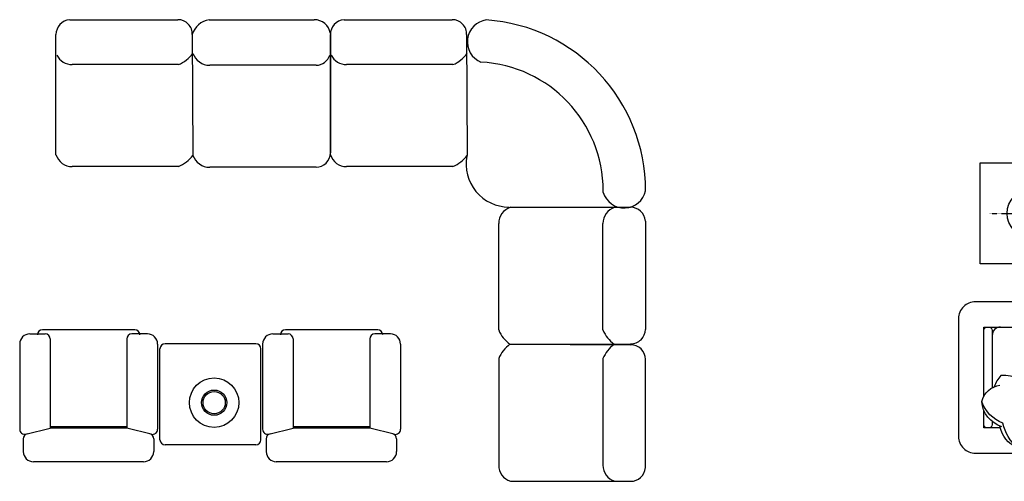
# Model space of a CAD drawing. Header units: millimetres. Extents: x -30782 to 40110, y 35885 to 73818.
# Tile 9 of 166: x -21941 to -16086, y 41775 to 44517. Entities that reach past the tile are written whole.
import ezdxf

# ---------------------------------------------------------------- set-up
doc = ezdxf.new("R2010")
doc.units = ezdxf.units.MM
doc.linetypes.add('CENTER', pattern=[2, 1.25, -0.25, 0.25, -0.25])

# ---------------------------------------------------------------- blocks, each defined once
blk = doc.blocks.new('A$C6748376E')
for p, q in [((297.2, 2742.3), (940.9, 2742.3)), ((1125.9, 2742.3), (1751.1, 2742.3)), ((1928.5, 2742.3), (2572.3, 2742.3)), ((215.8, 1939.9), (215.8, 2653.6)), ((1026, 2653.6), (1029.7, 1936.2)), ((1847.1, 1939.9), (1847.1, 2653.6)), ((1847.3, 2661), (1847.3, 1951)), ((2657.3, 2653.6), (2661, 1936.2)), ((944.6, 2475.5), (312, 2475.5)), ((1288.7, 2471.8), (1129.6, 2471.8)), ((1762.2, 2471.8), (1288.7, 2471.8)), ((2576, 2475.5), (1943.3, 2475.5)), ((944.6, 1869.7), (312, 1869.7)), ((1288.7, 1866), (1129.6, 1866)), ((1762.2, 1866), (1288.7, 1866)), ((2576, 1869.7), (1943.3, 1869.7)), ((3469.4, 1716.7), (3469.4, 1725.4)), ((2918.3, 1627.8), (3631.9, 1627.8)), ((3538.4, 1627.8), (3540.9, 1627.8)), ((2848, 899), (2848, 1531.6)), ((3468.1, 899), (3468.1, 1531.6)), ((3720.7, 1546.4), (3720.7, 902.7)), ((684.1, 900.1), (135.9, 900.1)), ((2128.5, 900.1), (1580.3, 900.1)), ((60, 875.6), (151.4, 875.6)), ((181.4, 845.6), (181.4, 316.2)), ((636.7, 845.6), (636.7, 316.2)), ((760, 875.6), (666.7, 875.6)), ((1504.4, 875.6), (1595.9, 875.6)), ((1625.9, 845.6), (1625.9, 316.2)), ((2081.1, 845.6), (2081.1, 316.2)), ((2204.4, 875.6), (2111.1, 875.6)), ((0, 815.6), (0, 309.2)), ((820, 815.6), (820, 308.8)), ((834.1, 247), (834.1, 787)), ((1404.1, 817), (864.1, 817)), ((1434.1, 247), (1434.1, 787)), ((1444.4, 815.6), (1444.4, 309.2)), ((2264.4, 815.6), (2264.4, 308.8)), ((2914.6, 813.9), (3631.9, 817.6)), ((2914.6, 813.9), (3631.9, 810.2)), ((2848, 728.8), (2848, 96.2)), ((3468.1, 728.8), (3468.1, 96.2)), ((3720.7, 81.4), (3720.7, 725.1)), ((37.3, 280.1), (181.4, 316.2)), ((636.7, 324.2), (181.4, 324.2)), ((636.7, 316.2), (181.4, 316.2)), ((782.7, 279.7), (636.7, 316.2)), ((1481.7, 280.1), (1625.9, 316.2)), ((2081.1, 324.2), (1625.9, 324.2)), ((2081.1, 316.2), (1625.9, 316.2)), ((2227.1, 279.7), (2081.1, 316.2)), ((21.4, 252.8), (21.4, 246.2)), ((21.4, 246.2), (21.4, 176.2)), ((796.7, 252.8), (796.7, 176.2)), ((1465.9, 252.8), (1465.9, 246.2)), ((1465.9, 246.2), (1465.9, 176.2)), ((2241.1, 252.8), (2241.1, 176.2)), ((1404.1, 217), (864.1, 217)), ((736.7, 116.2), (81.4, 116.2)), ((2181.1, 116.2), (1525.9, 116.2)), ((2918.3, 0), (3631.9, 0)), ((3538.4, 0), (3540.9, 0))]:
    blk.add_line(p, q)
for radius in [147, 75, 66]:
    blk.add_circle((1156.2, 467.2), radius)
for centre, radius, start, end in [((304.8, 2653.6), 89.1, 94.95025, 180), ((940.9, 2657.2), 85.2, 357.59118, 90), ((1146.6, 2618.4), 125.7, 99.50631, 163.73201), ((1751.1, 2644.8), 97.5, 9.55584, 90), ((1936.2, 2653.6), 89.1, 94.95025, 180), ((2572.3, 2657.2), 85.2, 357.59118, 90), ((2792.9, 2611.3), 131.2, 98.11869, 247.42044), ((2703.6, 1725.4), 1018.2, 0.05172, 86.01296), ((312, 2576.5), 101, 205.92568, 270), ((863.6, 2666.6), 207.6, 292.94977, 323.1162), ((1129.6, 2577.9), 106.1, 199.75888, 270), ((1762.2, 2556.8), 85, 269.97104, 343.24226), ((1943.3, 2576.5), 101, 205.92568, 270), ((2495, 2666.6), 207.6, 292.94977, 323.1162), ((2703.6, 1725.4), 765.8, 0, 87.08406), ((312, 1970.6), 101, 197.71123, 270), ((863.6, 2060.8), 207.6, 292.94977, 323.1162), ((1129.6, 1972.1), 106.1, 199.75888, 270), ((1762.2, 1951), 85, 269.97104, 0), ((1943.3, 1970.6), 101, 197.71123, 270), ((2495, 2060.8), 207.6, 292.94977, 323.1162), ((2908.9, 1884.8), 255.2, 169.39938, 270), ((3594.4, 1754.4), 130.5, 196.76651, 347.57392), ((2949, 1531.6), 101, 107.71123, 180), ((3569.1, 1531.6), 101, 107.71123, 180), ((3631.9, 1538.7), 89.1, 4.95025, 90), ((135.9, 870.1), 30, 90, 180), ((684.1, 870.1), 30, 0, 90), ((1580.3, 870.1), 30, 90, 180), ((2128.5, 870.1), 30, 0, 90), ((3039.2, 979.9), 207.6, 202.94977, 233.1162), ((3659.2, 979.9), 207.6, 202.94977, 233.1162), ((3635.5, 902.7), 85.2, 267.59118, 0), ((60, 815.6), 60, 90, 180), ((151.4, 845.6), 30, 0, 90), ((666.7, 845.6), 30, 90, 180), ((760, 815.6), 60, 0, 90), ((1504.4, 815.6), 60, 90, 180), ((1595.9, 845.6), 30, 0, 90), ((2111.1, 845.6), 30, 90, 180), ((2204.4, 815.6), 60, 0, 90), ((864.1, 787), 30, 90, 180), ((1404.1, 787), 30, 0, 90), ((3039.2, 647.9), 207.6, 126.8838, 157.05023), ((3659.2, 647.9), 207.6, 126.8838, 157.05023), ((3635.5, 725.1), 85.2, 0, 92.40882), ((30, 309.2), 30, 180, 284.03624), ((790, 308.8), 30, 255.96376, 0), ((1474.4, 309.2), 30, 180, 284.03624), ((2234.4, 308.8), 30, 255.96376, 0), ((51.4, 252.8), 30, 104.03624, 180), ((766.7, 252.8), 30, 0, 75.96376), ((864.1, 247), 30, 180, 270), ((1404.1, 247), 30, 270, 0), ((1495.9, 252.8), 30, 104.03624, 180), ((2211.1, 252.8), 30, 0, 75.96376), ((81.4, 176.2), 60, 180, 270), ((736.7, 176.2), 60, 270, 0), ((1525.9, 176.2), 60, 180, 270), ((2181.1, 176.2), 60, 270, 0), ((2949, 96.2), 101, 180, 252.28877), ((3569.1, 96.2), 101, 180, 252.28877), ((3631.9, 89.1), 89.1, 270, 355.04975)]:
    blk.add_arc(centre, radius, start, end)
blk = doc.blocks.new('A$C714C64AF')
for p, q in [((3108.1, 2016.8, -5498.8), (1005.4, 2016.8, -5498.8)), ((908.1, 1916.8, -5498.8), (908.1, 1316.8, -5498.8)), ((1365.5, 1866.8, -5498.8), (2793.4, 1866.8, -5498.8)), ((3508.1, 1416.8, -5498.8), (3508.1, 838.6, -5498.8)), ((3558.1, 1416.8, -5498.8), (3558.1, 838.6, -5498.8)), ((3708.1, 1416.8, -5498.8), (3708.1, 838.6, -5498.8)), ((1008.1, 1216.8, -5498.8), (1458.1, 1216.8, -5498.8)), ((1558.1, 1216.8, -5498.8), (1458.1, 1216.8, -5498.8)), ((1558.1, 1216.8, -5498.8), (2760.4, 1216.8, -5498.8)), ((2209.2, 1216.8, -5498.8), (2109.2, 1216.8, -5498.8)), ((2908.1, 1166.8, -5498.8), (2908.1, 381, -5498.8)), ((3708.1, 838.6, -5498.8), (3708.1, 381, -5498.8)), ((3008.1, 281, -5498.8), (3608.1, 281, -5498.8))]:
    blk.add_line(p, q)
at = {"elevation": -5498.8}
for points in [[(128.1, 1891.8), (728.1, 1891.8), (728.1, 1291.8), (128.1, 1291.8)], [(2305.7, 800), (1505.6, 800), (1505.6, 0), (2305.7, 0)]]:
    blk.add_lwpolyline(points, close=True, dxfattribs=at)
for points in [[(939.9, 1667.3, -0.14773), (1086, 1753.2, -0.213343), (1215, 1879.3)], [(1065.8, 1760.1, -0.306663), (1215, 1879.3, -0.30633), (1312.4, 1770.4)], [(2974, 1760.1, 0.306663), (2824.8, 1879.3, 0.30633), (2727.4, 1770.4)], [(3099.9, 1667.3, 0.14773), (2953.8, 1753.2, 0.213343), (2824.8, 1879.3)], [(3243.3, 1760.1, 0.306663), (3094.2, 1879.3, 0.30633), (2996.8, 1770.4)], [(3369.3, 1667.3, 0.14773), (3223.1, 1753.2, 0.213343), (3094.2, 1879.3)], [(1456.3, 1816.8), (1438.2, 1816.8, -0.414214), (1418.2, 1836.8), (1418.2, 1846.8, -0.414214), (1438.2, 1866.8)], [(1458.1, 1816.8, -0.414214), (1508.1, 1766.8)], [(1558.1, 1816.8, 0.414214), (1508.1, 1766.8), (1508.1, 1266.8, 0.432452)], [(1558.1, 1816.8, 0.414214), (1508.1, 1766.8)], [(2669.7, 1866.8), (1883.5, 1866.8, 0.414214)], [(2109.2, 1816.8, -0.414214), (2159.2, 1766.8)], [(2209.2, 1816.8, 0.414214), (2159.2, 1766.8), (2159.2, 1266.8, 0.432452)], [(2209.2, 1816.8, 0.414214), (2159.2, 1766.8)], [(3068.1, 1866.8), (2752.9, 1866.8, 0.415492)], [(3013.4, 1866.8), (2891.1, 1866.8, 0.414214), (2871.1, 1846.8), (2871.1, 1836.8, 0.414214), (2891.1, 1816.8), (2963, 1816.8, 0.414214)], [(1083.2, 1541.3, -0.356772), (939.9, 1667.3, -0.249542), (1069.7, 1771.2)], [(1058, 1544.3, 0.165541), (1088.9, 1478.3, 0.425989), (1369.7, 1764.7, 0.121523), (1303.1, 1804.2)], [(2981.8, 1544.3, -0.165541), (2950.9, 1478.3, -0.425989), (2670.1, 1764.7, -0.121523), (2736.8, 1804.2)], [(2956.6, 1541.3, 0.356772), (3099.9, 1667.3, 0.249542), (2970.1, 1771.2)], [(2964.2, 1784.6, -0.071865), (3006.1, 1804.2)], [(3226, 1541.3, 0.356772), (3369.3, 1667.3, 0.249542), (3239.4, 1771.2)], [(3251.2, 1544.3, -0.165541), (3220.3, 1478.3, -0.200231), (3021.8, 1558.7)], [(150, 505), (150, 916.7), (550, 916.7, 0.414214), (600, 966.7), (600, 1016.7, 0.414214), (550, 1066.7)], [(150, 505), (150, 916.7), (550, 916.7, 0.414214), (600, 966.7), (600, 1016.7, 0.414214), (550, 1066.7)], [(150, 505), (150, 896.7, -0.414214), (170, 916.7), (180, 916.7, -0.414214), (200, 896.7), (200, 555.4, -0.729729)], [(250, 916.7, 0.414214), (200, 866.7)], [(472.5, 316.5, 0.165541), (538.6, 347.5, 0.425989), (252.1, 628.3, 0.121523), (212.7, 561.6)], [(256.7, 324.4, -0.306663), (137.6, 473.6, -0.30633), (246.4, 571)], [(349.5, 198.5, -0.14773), (263.6, 344.6, -0.213343), (137.6, 473.6)], [(150, 336.7), (150, 421.8, -0.414213)], [(200, 354.8), (200, 336.7, -0.414214), (180, 316.7), (170, 316.7, -0.414214), (150, 336.7)], [(475.6, 341.7, -0.356772), (349.5, 198.5, -0.249542), (245.7, 328.3)], [(472.5, 316.7), (550, 316.7, -0.414214), (600, 266.7), (600, 216.7, -0.414214), (550, 166.7)]]:
    blk.add_lwpolyline(points, format="xyb", dxfattribs=at)
at = {"linetype": 'CENTER', "elevation": -5498.8}
for points in [[(428.1, 1836.8), (428.1, 1346.8)], [(183.1, 1591.8), (673.1, 1591.8)]]:
    blk.add_lwpolyline(points, dxfattribs=at)
at = {"elevation": -5498.8}
for points in [[(1458.1, 1816.8), (2743, 1816.8)], [(1883.5, 1866.8), (2669.7, 1866.8)], [(2943.6, 1816.8), (3012.4, 1816.8)], [(428.1, 1591.8), (367.5, 1626.8)], [(428.1, 1591.8), (488.7, 1626.8)], [(428.1, 1591.8), (428.1, 1521.8)], [(2810.4, 1514.8), (2810.4, 1266.8)], [(248.3, 316.7), (150, 316.7), (150, 421.8)]]:
    blk.add_lwpolyline(points, dxfattribs=at)
blk.add_lwpolyline([(0, 266.7, 0.414214), (100, 166.7), (700, 166.7, 0.414214), (800, 266.7), (800, 966.7, 0.414214), (700, 1066.7), (100, 1066.7, 0.414214), (0, 966.7)], format="xyb", close=True, dxfattribs=at)
for radius in [140, 70]:
    blk.add_circle((428.1, 1591.8, -5498.8), radius)
for centre, radius, start, end in [((1008.1, 1916.8, -5498.8), 100, 90, 180), ((1365.5, 1941.8, -5498.8), 75, 90, 270), ((3108.1, 1416.8, -5498.8), 600, 0, 90), ((3108.1, 1416.8, -5498.8), 450, 0, 84.58534), ((3108.1, 1416.8, -5498.8), 400, 0, 72.93707), ((1008.1, 1316.8, -5498.8), 100, 180, 270), ((1458.1, 1266.8, -5498.8), 50, 270, 0), ((1458.1, 1266.8, -5498.8), 50, 270, 0), ((1558.1, 1266.8, -5498.8), 50, 180, 270), ((1558.1, 1266.8, -5498.8), 50, 180, 270), ((2109.2, 1266.8, -5498.8), 50, 270, 0), ((2109.2, 1266.8, -5498.8), 50, 270, 0), ((2209.2, 1266.8, -5498.8), 50, 180, 270), ((2209.2, 1266.8, -5498.8), 50, 180, 270), ((2760.4, 1266.8, -5498.8), 50, 270, 0), ((2760.4, 1266.8, -5498.8), 50, 270, 0), ((2860.4, 1266.8, -5498.8), 50, 180, 270), ((2860.4, 1266.8, -5498.8), 50, 180, 270), ((2858.1, 1166.8, -5498.8), 50, 0, 90), ((3533.1, 838.6, -5498.8), 25, 180, 0), ((3633.1, 838.6, -5498.8), 75, 180, 0), ((3008.1, 381, -5498.8), 100, 180, 270), ((3608.1, 381, -5498.8), 100, 270, 0)]:
    blk.add_arc(centre, radius, start, end)

msp = doc.modelspace()

# ---------------------------------------------------------------- block references
for name, p in [('A$C6748376E', (-21940.8, 41774.5)), ('A$C714C64AF', (-16358.4, 41774.5))]:
    msp.add_blockref(name, p)

doc.saveas('drawing.dxf')
